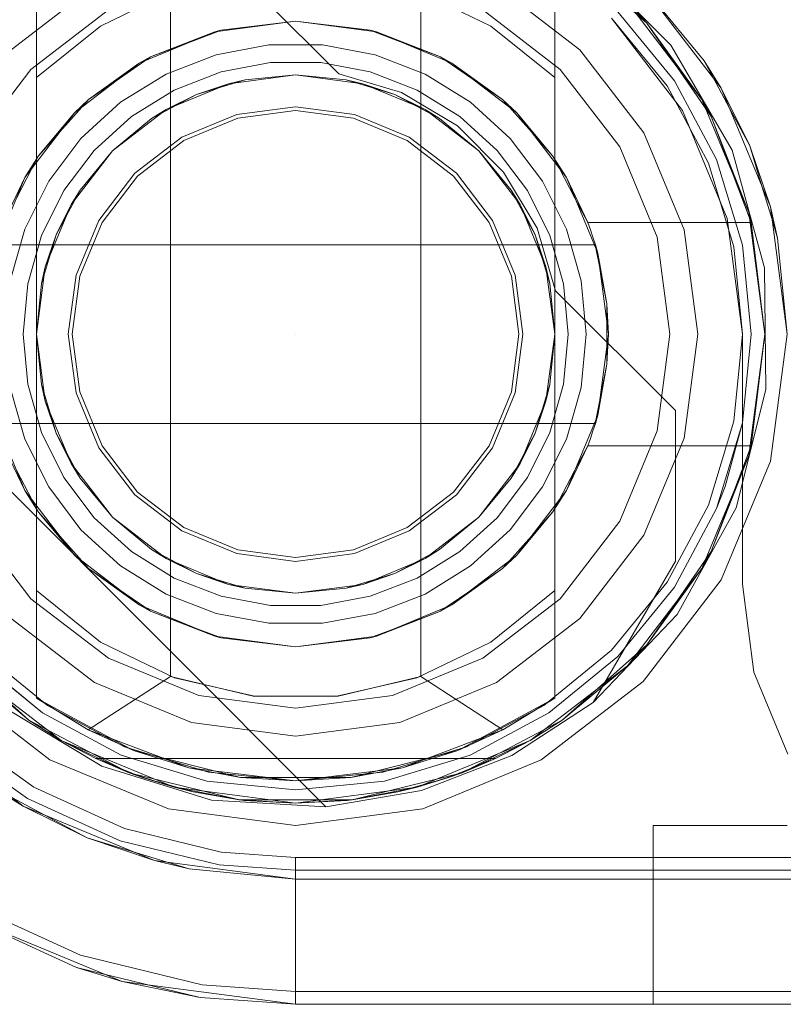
# Model space of a CAD drawing. Extents: x -620 to 300, y 62 to 1112.
# Tile 9 of 226: x -433.981 to -433.81, y 220.021 to 220.242. Entities that reach past the tile are written whole.
import ezdxf

# ---------------------------------------------------------------- set-up
doc = ezdxf.new("R2010")
doc.units = 0
doc.layers.get('0').update_dxf_attribs({"lineweight": 13})
doc.layers.add('ConnectionPoints', color=7, linetype='Continuous', lineweight=50)

# ---------------------------------------------------------------- blocks, each defined once
blk = doc.blocks.new('AutoCAD-Punkt-A06CPVXWL0')
at = {"color": 0, "lineweight": -2}
blk.add_line((-433.91887, 220.1715), (-433.91887, 220.1715), dxfattribs=at)
blk = doc.blocks.new('Blockreferenz-A06CPVY0L0')
at = {"color": 251, "linetype": 'ByBlock', "lineweight": -2, "ltscale": 0.13, "true_color": 0x636363}
for p, q in [((-433.93598, 220.25649), (-433.90918, 220.2297)), ((-433.93598, 220.25649), (-433.90918, 220.2297)), ((-433.83489, 220.23618), (-433.85418, 220.25547)), ((-433.8236, 220.2265), (-433.84108, 220.24928)), ((-433.84816, 220.24221), (-433.83226, 220.2215)), ((-433.83226, 220.2215), (-433.84816, 220.24221)), ((-433.82117, 220.21262), (-433.83489, 220.23618)), ((-433.90918, 220.2297), (-433.89518, 220.22553)), ((-433.90918, 220.2297), (-433.89518, 220.22553)), ((-433.90918, 220.2297), (-433.90918, 220.2297)), ((-433.89518, 220.22553), (-433.88263, 220.21806)), ((-433.89518, 220.22553), (-433.88263, 220.21806)), ((-433.81261, 220.19997), (-433.8236, 220.2265)), ((-433.83226, 220.2215), (-433.82227, 220.19738)), ((-433.82227, 220.19738), (-433.83226, 220.2215)), ((-433.88263, 220.21806), (-433.8723, 220.20773)), ((-433.88263, 220.21806), (-433.8723, 220.20773)), ((-433.81391, 220.18634), (-433.82117, 220.21262)), ((-433.8723, 220.20773), (-433.86483, 220.19518)), ((-433.8723, 220.20773), (-433.86483, 220.19518)), ((-433.80887, 220.1715), (-433.81261, 220.19997)), ((-433.82227, 220.19738), (-433.81887, 220.1715)), ((-433.81887, 220.1715), (-433.82227, 220.19738)), ((-433.86483, 220.19518), (-433.86067, 220.18118)), ((-433.86483, 220.19518), (-433.86067, 220.18118)), ((-433.8136, 220.15907), (-433.81391, 220.18634)), ((-433.86067, 220.18118), (-433.83387, 220.15438)), ((-433.86067, 220.18118), (-433.83387, 220.15438)), ((-433.86067, 220.18118), (-433.86067, 220.18118)), ((-433.91208, 220.06571), (-434.02465, 220.17828)), ((-433.91208, 220.06571), (-434.02465, 220.17828)), ((-433.81887, 220.1715), (-433.81887, 220.1155)), ((-433.81887, 220.1155), (-433.81887, 220.1715)), ((-433.81887, 220.1715), (-433.81887, 220.1715)), ((-433.81261, 220.14303), (-433.80887, 220.1715)), ((-433.82025, 220.13262), (-433.8136, 220.15907)), ((-433.83387, 220.15438), (-433.83387, 220.1207)), ((-433.83387, 220.15438), (-433.83387, 220.1207)), ((-433.83387, 220.15438), (-433.83387, 220.15438)), ((-433.8236, 220.1165), (-433.81261, 220.14303)), ((-433.83343, 220.10875), (-433.82025, 220.13262)), ((-433.83387, 220.1207), (-433.85227, 220.08903)), ((-433.83387, 220.1207), (-433.85227, 220.08903)), ((-433.83387, 220.1207), (-433.83387, 220.1207)), ((-433.84108, 220.09371), (-433.8236, 220.1165)), ((-433.81887, 220.1155), (-433.81628, 220.09583)), ((-433.81628, 220.09583), (-433.81887, 220.1155)), ((-433.81887, 220.1155), (-433.81887, 220.1155)), ((-433.85227, 220.08903), (-433.83343, 220.10875)), ((-433.81628, 220.09583), (-433.80868, 220.0775)), ((-433.80868, 220.0775), (-433.81628, 220.09583)), ((-433.99665, 220.09371), (-433.97387, 220.07623)), ((-433.86387, 220.07623), (-433.84108, 220.09371)), ((-433.85227, 220.08903), (-433.87046, 220.07719)), ((-433.85227, 220.08903), (-433.87046, 220.07719)), ((-433.85227, 220.08903), (-433.85227, 220.08903)), ((-433.96222, 220.07477), (-433.98419, 220.08802)), ((-433.97743, 220.07007), (-433.99556, 220.08298)), ((-433.97387, 220.07623), (-433.94734, 220.06524)), ((-433.87046, 220.07719), (-433.89068, 220.06931)), ((-433.87046, 220.07719), (-433.89068, 220.06931)), ((-433.8904, 220.06524), (-433.86387, 220.07623)), ((-433.9377, 220.06718), (-433.96222, 220.07477)), ((-433.95717, 220.06082), (-433.97743, 220.07007)), ((-433.89068, 220.06931), (-433.91208, 220.06571)), ((-433.89068, 220.06931), (-433.91208, 220.06571)), ((-433.91208, 220.06571), (-433.9377, 220.06718)), ((-433.94734, 220.06524), (-433.91887, 220.0615)), ((-433.91887, 220.0615), (-433.8904, 220.06524)), ((-433.91208, 220.06571), (-433.91208, 220.06571)), ((-433.93553, 220.05557), (-433.95717, 220.06082)), ((-433.91887, 220.05438), (-433.93553, 220.05557)), ((-433.91887, 220.05161), (-433.91887, 220.05438)), ((-431.61887, 220.05438), (-433.91887, 220.05438)), ((-433.91887, 220.04617), (-433.91887, 220.05161)), ((-433.91887, 220.041), (-433.91887, 220.04617)), ((-433.96698, 220.03247), (-433.99242, 220.04409)), ((-433.99387, 220.04159), (-433.95769, 220.02661)), ((-433.91887, 220.0363), (-433.91887, 220.041)), ((-433.91887, 220.03221), (-433.91887, 220.0363)), ((-433.9398, 220.02588), (-433.96698, 220.03247)), ((-433.91887, 220.02887), (-433.91887, 220.03221)), ((-433.91887, 220.0264), (-433.91887, 220.02887)), ((-433.95769, 220.02661), (-433.91887, 220.0215)), ((-433.91887, 220.02438), (-433.9398, 220.02588)), ((-433.91887, 220.02489), (-433.91887, 220.0264)), ((-433.91887, 220.02438), (-433.91887, 220.02489)), ((-433.91887, 220.0215), (-433.91887, 220.02438)), ((-431.61887, 220.02438), (-433.91887, 220.02438)), ((-433.91887, 220.0215), (-431.61887, 220.0215))]:
    blk.add_line(p, q, dxfattribs=at)
blk = doc.blocks.new('Blockreferenz-A06CPVY4L0')
at = {"color": 0, "linetype": 'ByBlock', "lineweight": -2, "ltscale": 0.13}
for p, q in [((-433.85917, 220.25787), (-433.84022, 220.24106)), ((-433.84022, 220.24106), (-433.85917, 220.25787)), ((-433.97687, 220.25296), (-433.97687, 220.22889)), ((-433.97687, 220.09003), (-433.97687, 220.25296)), ((-433.86087, 220.22889), (-433.86087, 220.25296)), ((-433.86087, 220.25296), (-433.86087, 220.09003)), ((-433.94599, 220.24846), (-433.96254, 220.24043)), ((-433.94687, 220.24814), (-433.94687, 220.09485)), ((-433.8752, 220.24043), (-433.89174, 220.24846)), ((-433.89087, 220.09485), (-433.89087, 220.24814)), ((-433.84022, 220.24106), (-433.84462, 220.24574)), ((-433.84022, 220.24106), (-433.84462, 220.24574)), ((-433.84462, 220.24574), (-433.82793, 220.224)), ((-433.82793, 220.224), (-433.84462, 220.24574)), ((-433.93698, 220.23911), (-433.91887, 220.2415)), ((-433.91887, 220.2415), (-433.93558, 220.23947)), ((-433.91887, 220.2415), (-433.90075, 220.23911)), ((-433.90215, 220.23947), (-433.91887, 220.2415)), ((-433.82793, 220.224), (-433.84022, 220.24106)), ((-433.84022, 220.24106), (-433.82584, 220.2202)), ((-433.82793, 220.224), (-433.84022, 220.24106)), ((-433.82584, 220.2202), (-433.84022, 220.24106)), ((-433.96254, 220.24043), (-433.97687, 220.22889)), ((-433.95387, 220.23212), (-433.93698, 220.23911)), ((-433.93698, 220.23911), (-433.95133, 220.23351)), ((-433.94173, 220.23715), (-433.93629, 220.2392)), ((-433.93558, 220.23947), (-433.93698, 220.23911)), ((-433.93629, 220.2392), (-433.93558, 220.23947)), ((-433.90215, 220.23947), (-433.90144, 220.2392)), ((-433.90075, 220.23911), (-433.90215, 220.23947)), ((-433.90144, 220.2392), (-433.89601, 220.23715)), ((-433.90075, 220.23911), (-433.88387, 220.23212)), ((-433.8864, 220.23351), (-433.90075, 220.23911)), ((-433.86087, 220.22889), (-433.8752, 220.24043)), ((-433.95133, 220.23351), (-433.94173, 220.23715)), ((-433.89601, 220.23715), (-433.8864, 220.23351)), ((-433.92486, 220.23622), (-433.93665, 220.23401)), ((-433.91287, 220.23622), (-433.92486, 220.23622)), ((-433.90108, 220.23401), (-433.91287, 220.23622)), ((-433.96836, 220.22099), (-433.95387, 220.23212)), ((-433.95387, 220.23212), (-433.9652, 220.22397)), ((-433.9583, 220.22872), (-433.95259, 220.23265)), ((-433.95133, 220.23351), (-433.95387, 220.23212)), ((-433.95259, 220.23265), (-433.95133, 220.23351)), ((-433.93665, 220.23401), (-433.94784, 220.22968)), ((-433.93556, 220.23017), (-433.92449, 220.23224)), ((-433.93556, 220.23017), (-433.92449, 220.23224)), ((-433.92449, 220.23224), (-433.91324, 220.23224)), ((-433.92449, 220.23224), (-433.91324, 220.23224)), ((-433.91324, 220.23224), (-433.90217, 220.23017)), ((-433.91324, 220.23224), (-433.90217, 220.23017)), ((-433.88989, 220.22968), (-433.90108, 220.23401)), ((-433.8864, 220.23351), (-433.88514, 220.23265)), ((-433.88387, 220.23212), (-433.8864, 220.23351)), ((-433.88514, 220.23265), (-433.87943, 220.22872)), ((-433.88387, 220.23212), (-433.86937, 220.22099)), ((-433.87253, 220.22397), (-433.88387, 220.23212)), ((-433.94606, 220.2261), (-433.93556, 220.23017)), ((-433.94606, 220.2261), (-433.93556, 220.23017)), ((-433.90217, 220.23017), (-433.89168, 220.2261)), ((-433.90217, 220.23017), (-433.89168, 220.2261)), ((-433.97687, 220.22889), (-433.97687, 220.19369)), ((-433.9652, 220.22397), (-433.9583, 220.22872)), ((-433.94784, 220.22968), (-433.95804, 220.22337)), ((-433.94106, 220.22508), (-433.93018, 220.22838)), ((-433.93388, 220.22752), (-433.91887, 220.2295)), ((-433.93388, 220.22752), (-433.91887, 220.2295)), ((-433.93388, 220.22752), (-433.91887, 220.2295)), ((-433.93018, 220.22838), (-433.93388, 220.22752)), ((-433.91887, 220.2295), (-433.93018, 220.22838)), ((-433.93018, 220.22838), (-433.91887, 220.2295)), ((-433.91887, 220.2295), (-433.90385, 220.22752)), ((-433.90755, 220.22838), (-433.91887, 220.2295)), ((-433.91887, 220.2295), (-433.90755, 220.22838)), ((-433.91887, 220.2295), (-433.90385, 220.22752)), ((-433.91887, 220.2295), (-433.90385, 220.22752)), ((-433.90385, 220.22752), (-433.90755, 220.22838)), ((-433.90755, 220.22838), (-433.89667, 220.22508)), ((-433.87969, 220.22337), (-433.88989, 220.22968)), ((-433.87943, 220.22872), (-433.87253, 220.22397)), ((-433.86087, 220.1715), (-433.86087, 220.22889)), ((-433.95563, 220.22017), (-433.94606, 220.2261)), ((-433.95563, 220.22017), (-433.94606, 220.2261)), ((-433.94787, 220.22173), (-433.93388, 220.22752)), ((-433.94787, 220.22173), (-433.93388, 220.22752)), ((-433.94787, 220.22173), (-433.93388, 220.22752)), ((-433.93388, 220.22752), (-433.94106, 220.22508)), ((-433.89667, 220.22508), (-433.90385, 220.22752)), ((-433.90385, 220.22752), (-433.88987, 220.22173)), ((-433.90385, 220.22752), (-433.88987, 220.22173)), ((-433.90385, 220.22752), (-433.88987, 220.22173)), ((-433.89168, 220.2261), (-433.88211, 220.22017)), ((-433.89168, 220.2261), (-433.88211, 220.22017)), ((-433.9652, 220.22397), (-433.96836, 220.22099)), ((-433.95804, 220.22337), (-433.9669, 220.21529)), ((-433.96673, 220.22225), (-433.9652, 220.22397)), ((-433.95109, 220.21972), (-433.94106, 220.22508)), ((-433.94106, 220.22508), (-433.94787, 220.22173)), ((-433.88987, 220.22173), (-433.89667, 220.22508)), ((-433.89667, 220.22508), (-433.88664, 220.21972)), ((-433.87083, 220.21529), (-433.87969, 220.22337)), ((-433.87253, 220.22397), (-433.871, 220.22225)), ((-433.86937, 220.22099), (-433.87253, 220.22397)), ((-433.82584, 220.2202), (-433.82793, 220.224)), ((-433.82793, 220.224), (-433.81744, 220.19867)), ((-433.82584, 220.2202), (-433.82793, 220.224)), ((-433.81744, 220.19867), (-433.82793, 220.224)), ((-433.97949, 220.2065), (-433.96836, 220.22099)), ((-433.96836, 220.22099), (-433.97639, 220.21139)), ((-433.97163, 220.21673), (-433.96673, 220.22225)), ((-433.95988, 220.21251), (-433.94787, 220.22173)), ((-433.95988, 220.21251), (-433.94787, 220.22173)), ((-433.95988, 220.21251), (-433.94787, 220.22173)), ((-433.94787, 220.22173), (-433.95109, 220.21972)), ((-433.88664, 220.21972), (-433.88987, 220.22173)), ((-433.88987, 220.22173), (-433.87785, 220.21251)), ((-433.88987, 220.22173), (-433.87785, 220.21251)), ((-433.88987, 220.22173), (-433.87785, 220.21251)), ((-433.871, 220.22225), (-433.8661, 220.21673)), ((-433.86937, 220.22099), (-433.85824, 220.2065)), ((-433.86134, 220.21139), (-433.86937, 220.22099)), ((-433.96395, 220.21259), (-433.95563, 220.22017)), ((-433.96395, 220.21259), (-433.95563, 220.22017)), ((-433.95109, 220.21972), (-433.95988, 220.21251)), ((-433.95988, 220.21251), (-433.95109, 220.21972)), ((-433.87785, 220.21251), (-433.88664, 220.21972)), ((-433.88664, 220.21972), (-433.87785, 220.21251)), ((-433.88211, 220.22017), (-433.87379, 220.21259)), ((-433.88211, 220.22017), (-433.87379, 220.21259)), ((-433.81744, 220.19867), (-433.82584, 220.2202)), ((-433.82584, 220.2202), (-433.81689, 220.1965)), ((-433.81744, 220.19867), (-433.82584, 220.2202)), ((-433.81689, 220.1965), (-433.82584, 220.2202)), ((-433.97639, 220.21139), (-433.97163, 220.21673)), ((-433.8661, 220.21673), (-433.86134, 220.21139)), ((-433.9669, 220.21529), (-433.97413, 220.20571)), ((-433.8636, 220.20571), (-433.87083, 220.21529)), ((-433.97073, 220.20361), (-433.96395, 220.21259)), ((-433.97073, 220.20361), (-433.96395, 220.21259)), ((-433.9691, 220.2005), (-433.95988, 220.21251)), ((-433.9691, 220.2005), (-433.95988, 220.21251)), ((-433.9691, 220.2005), (-433.95988, 220.21251)), ((-433.95988, 220.21251), (-433.96709, 220.20372)), ((-433.96709, 220.20372), (-433.95988, 220.21251)), ((-433.87785, 220.21251), (-433.86864, 220.2005)), ((-433.87064, 220.20372), (-433.87785, 220.21251)), ((-433.87785, 220.21251), (-433.87064, 220.20372)), ((-433.87785, 220.21251), (-433.86864, 220.2005)), ((-433.87785, 220.21251), (-433.86864, 220.2005)), ((-433.87379, 220.21259), (-433.867, 220.20361)), ((-433.87379, 220.21259), (-433.867, 220.20361)), ((-433.97639, 220.21139), (-433.97949, 220.2065)), ((-433.97783, 220.20866), (-433.97639, 220.21139)), ((-433.86134, 220.21139), (-433.8599, 220.20866)), ((-433.85824, 220.2065), (-433.86134, 220.21139)), ((-433.98137, 220.20194), (-433.97783, 220.20866)), ((-433.8599, 220.20866), (-433.85636, 220.20194)), ((-433.98648, 220.18961), (-433.97949, 220.2065)), ((-433.97949, 220.2065), (-433.98425, 220.1965)), ((-433.97413, 220.20571), (-433.97948, 220.19498)), ((-433.85826, 220.19498), (-433.8636, 220.20571)), ((-433.85824, 220.2065), (-433.85125, 220.18961)), ((-433.85348, 220.1965), (-433.85824, 220.2065)), ((-433.97575, 220.19353), (-433.97073, 220.20361)), ((-433.97575, 220.19353), (-433.97073, 220.20361)), ((-433.97245, 220.19369), (-433.96709, 220.20372)), ((-433.96709, 220.20372), (-433.9691, 220.2005)), ((-433.86864, 220.2005), (-433.87064, 220.20372)), ((-433.87064, 220.20372), (-433.86528, 220.19369)), ((-433.867, 220.20361), (-433.86199, 220.19353)), ((-433.867, 220.20361), (-433.86199, 220.19353)), ((-433.85636, 220.20194), (-433.85348, 220.1965)), ((-433.97489, 220.18651), (-433.9691, 220.2005)), ((-433.97489, 220.18651), (-433.9691, 220.2005)), ((-433.97489, 220.18651), (-433.9691, 220.2005)), ((-433.9691, 220.2005), (-433.97245, 220.19369)), ((-433.86528, 220.19369), (-433.86864, 220.2005)), ((-433.86864, 220.2005), (-433.86284, 220.18651)), ((-433.86864, 220.2005), (-433.86284, 220.18651)), ((-433.86864, 220.2005), (-433.86284, 220.18651)), ((-433.81689, 220.1965), (-433.81744, 220.19867)), ((-433.81689, 220.1965), (-433.81744, 220.19867)), ((-433.81744, 220.19867), (-433.81387, 220.1715)), ((-433.81387, 220.1715), (-433.81744, 220.19867)), ((-433.97948, 220.19498), (-433.98276, 220.18344)), ((-433.85497, 220.18344), (-433.85826, 220.19498)), ((-433.85287, 220.19484), (-433.85348, 220.1965)), ((-433.85348, 220.1965), (-433.81689, 220.1965)), ((-433.85348, 220.1965), (-433.81689, 220.1965)), ((-433.85348, 220.1965), (-433.85348, 220.1965)), ((-433.85231, 220.19318), (-433.85287, 220.19484)), ((-433.81387, 220.1715), (-433.81689, 220.1965)), ((-433.81689, 220.1965), (-433.81689, 220.1965)), ((-433.97883, 220.1827), (-433.97575, 220.19353)), ((-433.97883, 220.1827), (-433.97575, 220.19353)), ((-433.97687, 220.19369), (-433.97687, 220.18281)), ((-433.97575, 220.18281), (-433.97245, 220.19369)), ((-433.97245, 220.19369), (-433.97489, 220.18651)), ((-433.86284, 220.18651), (-433.86528, 220.19369)), ((-433.86528, 220.19369), (-433.86198, 220.18281)), ((-433.86199, 220.19353), (-433.8589, 220.1827)), ((-433.86199, 220.19353), (-433.8589, 220.1827)), ((-433.85178, 220.1915), (-433.85231, 220.19318)), ((-433.85178, 220.1915), (-433.98595, 220.1915)), ((-433.9857, 220.1915), (-433.85203, 220.1915)), ((-433.85203, 220.1915), (-433.85178, 220.1915)), ((-433.84919, 220.17825), (-433.85178, 220.1915)), ((-433.85178, 220.1915), (-433.85156, 220.19037)), ((-433.85125, 220.18961), (-433.85178, 220.1915)), ((-433.85178, 220.1915), (-433.85178, 220.1915)), ((-433.85156, 220.19037), (-433.85091, 220.18704)), ((-433.85125, 220.18961), (-433.84887, 220.1715)), ((-433.84919, 220.17825), (-433.85125, 220.18961)), ((-433.97687, 220.1715), (-433.97489, 220.18651)), ((-433.97687, 220.1715), (-433.97489, 220.18651)), ((-433.97687, 220.1715), (-433.97489, 220.18651)), ((-433.97489, 220.18651), (-433.97575, 220.18281)), ((-433.86198, 220.18281), (-433.86284, 220.18651)), ((-433.86284, 220.18651), (-433.86087, 220.1715)), ((-433.86284, 220.18651), (-433.86087, 220.1715)), ((-433.86284, 220.18651), (-433.86087, 220.1715)), ((-433.85091, 220.18704), (-433.84919, 220.17825)), ((-433.97987, 220.1715), (-433.97883, 220.1827)), ((-433.97987, 220.1715), (-433.97883, 220.1827)), ((-433.97575, 220.18281), (-433.97687, 220.1715)), ((-433.97687, 220.1715), (-433.97575, 220.18281)), ((-433.97687, 220.18281), (-433.97687, 220.1715)), ((-433.86087, 220.1715), (-433.86198, 220.18281)), ((-433.86198, 220.18281), (-433.86087, 220.1715)), ((-433.8589, 220.1827), (-433.85787, 220.1715)), ((-433.8589, 220.1827), (-433.85787, 220.1715)), ((-433.85387, 220.1715), (-433.85497, 220.18344)), ((-433.84919, 220.17397), (-433.84919, 220.17825)), ((-433.84887, 220.1715), (-433.84919, 220.17825)), ((-433.84919, 220.16902), (-433.84919, 220.17397)), ((-433.97883, 220.16029), (-433.97987, 220.1715)), ((-433.97883, 220.16029), (-433.97987, 220.1715)), ((-433.97489, 220.15648), (-433.97687, 220.1715)), ((-433.97687, 220.1715), (-433.97575, 220.16018)), ((-433.97489, 220.15648), (-433.97687, 220.1715)), ((-433.97687, 220.1715), (-433.97687, 220.1141)), ((-433.97575, 220.16018), (-433.97687, 220.1715)), ((-433.97489, 220.15648), (-433.97687, 220.1715)), ((-433.86087, 220.1715), (-433.86284, 220.15648)), ((-433.86087, 220.1715), (-433.86284, 220.15648)), ((-433.86087, 220.1715), (-433.86284, 220.15648)), ((-433.86198, 220.16018), (-433.86087, 220.1715)), ((-433.86087, 220.1715), (-433.86198, 220.16018)), ((-433.86087, 220.16018), (-433.86087, 220.1715)), ((-433.85787, 220.1715), (-433.8589, 220.16029)), ((-433.85787, 220.1715), (-433.8589, 220.16029)), ((-433.85497, 220.15955), (-433.85387, 220.1715)), ((-433.84887, 220.1715), (-433.85125, 220.15338)), ((-433.84919, 220.16475), (-433.84887, 220.1715)), ((-433.81387, 220.1715), (-433.81744, 220.14432)), ((-433.81744, 220.14432), (-433.81387, 220.1715)), ((-433.81689, 220.1465), (-433.81387, 220.1715)), ((-433.84919, 220.16475), (-433.84919, 220.16902)), ((-433.85178, 220.1515), (-433.84919, 220.16475)), ((-433.85125, 220.15338), (-433.84919, 220.16475)), ((-433.84919, 220.16475), (-433.85091, 220.15595)), ((-433.98276, 220.15955), (-433.97948, 220.14801)), ((-433.97575, 220.14946), (-433.97883, 220.16029)), ((-433.97575, 220.14946), (-433.97883, 220.16029)), ((-433.97575, 220.16018), (-433.97489, 220.15648)), ((-433.97245, 220.1493), (-433.97575, 220.16018)), ((-433.86198, 220.16018), (-433.86528, 220.1493)), ((-433.86284, 220.15648), (-433.86198, 220.16018)), ((-433.8589, 220.16029), (-433.86199, 220.14946)), ((-433.8589, 220.16029), (-433.86199, 220.14946)), ((-433.86087, 220.1493), (-433.86087, 220.16018)), ((-433.85826, 220.14801), (-433.85497, 220.15955)), ((-433.9691, 220.1425), (-433.97489, 220.15648)), ((-433.97489, 220.15648), (-433.97245, 220.1493)), ((-433.9691, 220.1425), (-433.97489, 220.15648)), ((-433.9691, 220.1425), (-433.97489, 220.15648)), ((-433.86284, 220.15648), (-433.86864, 220.1425)), ((-433.86284, 220.15648), (-433.86864, 220.1425)), ((-433.86284, 220.15648), (-433.86864, 220.1425)), ((-433.86528, 220.1493), (-433.86284, 220.15648)), ((-433.85091, 220.15595), (-433.85156, 220.15263)), ((-433.97949, 220.1365), (-433.98648, 220.15338)), ((-433.85125, 220.15338), (-433.85824, 220.1365)), ((-433.85178, 220.1515), (-433.85125, 220.15338)), ((-433.85156, 220.15263), (-433.85178, 220.1515)), ((-433.98595, 220.1515), (-433.85178, 220.1515)), ((-433.85203, 220.1515), (-433.9857, 220.1515)), ((-433.85231, 220.14981), (-433.85178, 220.1515)), ((-433.85178, 220.1515), (-433.85203, 220.1515)), ((-433.85178, 220.1515), (-433.85178, 220.1515)), ((-433.97073, 220.13938), (-433.97575, 220.14946)), ((-433.97073, 220.13938), (-433.97575, 220.14946)), ((-433.97245, 220.1493), (-433.9691, 220.1425)), ((-433.96709, 220.13927), (-433.97245, 220.1493)), ((-433.86528, 220.1493), (-433.87064, 220.13927)), ((-433.86864, 220.1425), (-433.86528, 220.1493)), ((-433.86199, 220.14946), (-433.867, 220.13938)), ((-433.86199, 220.14946), (-433.867, 220.13938)), ((-433.86087, 220.1141), (-433.86087, 220.1493)), ((-433.85287, 220.14815), (-433.85231, 220.14981)), ((-433.98425, 220.1465), (-433.97949, 220.1365)), ((-433.97948, 220.14801), (-433.97413, 220.13728)), ((-433.8636, 220.13728), (-433.85826, 220.14801)), ((-433.85824, 220.1365), (-433.85348, 220.1465)), ((-433.85348, 220.1465), (-433.85636, 220.14105)), ((-433.85348, 220.1465), (-433.85287, 220.14815)), ((-433.81689, 220.1465), (-433.85348, 220.1465)), ((-433.85348, 220.1465), (-433.81689, 220.1465)), ((-433.85348, 220.1465), (-433.85348, 220.1465)), ((-433.81689, 220.1465), (-433.82584, 220.1228)), ((-433.82584, 220.1228), (-433.81689, 220.1465)), ((-433.81744, 220.14432), (-433.81689, 220.1465)), ((-433.81744, 220.14432), (-433.81689, 220.1465)), ((-433.81689, 220.1465), (-433.81689, 220.1465)), ((-433.81744, 220.14432), (-433.82793, 220.119)), ((-433.82793, 220.119), (-433.81744, 220.14432)), ((-433.82584, 220.1228), (-433.81744, 220.14432)), ((-433.82584, 220.1228), (-433.81744, 220.14432)), ((-433.95988, 220.13048), (-433.9691, 220.1425)), ((-433.9691, 220.1425), (-433.96709, 220.13927)), ((-433.95988, 220.13048), (-433.9691, 220.1425)), ((-433.95988, 220.13048), (-433.9691, 220.1425)), ((-433.86864, 220.1425), (-433.87785, 220.13048)), ((-433.86864, 220.1425), (-433.87785, 220.13048)), ((-433.86864, 220.1425), (-433.87785, 220.13048)), ((-433.87064, 220.13927), (-433.86864, 220.1425)), ((-433.97783, 220.13433), (-433.98137, 220.14105)), ((-433.85636, 220.14105), (-433.8599, 220.13433)), ((-433.97413, 220.13728), (-433.9669, 220.12771)), ((-433.96395, 220.1304), (-433.97073, 220.13938)), ((-433.96395, 220.1304), (-433.97073, 220.13938)), ((-433.96709, 220.13927), (-433.95988, 220.13048)), ((-433.95988, 220.13048), (-433.96709, 220.13927)), ((-433.87785, 220.13048), (-433.87064, 220.13927)), ((-433.87064, 220.13927), (-433.87785, 220.13048)), ((-433.867, 220.13938), (-433.87379, 220.1304)), ((-433.867, 220.13938), (-433.87379, 220.1304)), ((-433.87083, 220.12771), (-433.8636, 220.13728)), ((-433.96836, 220.122), (-433.97949, 220.1365)), ((-433.97949, 220.1365), (-433.97639, 220.13161)), ((-433.85824, 220.1365), (-433.86937, 220.122)), ((-433.86134, 220.13161), (-433.85824, 220.1365)), ((-433.97639, 220.13161), (-433.97783, 220.13433)), ((-433.8599, 220.13433), (-433.86134, 220.13161)), ((-433.97163, 220.12626), (-433.97639, 220.13161)), ((-433.97639, 220.13161), (-433.96836, 220.122)), ((-433.86937, 220.122), (-433.86134, 220.13161)), ((-433.86134, 220.13161), (-433.8661, 220.12626)), ((-433.95563, 220.12282), (-433.96395, 220.1304)), ((-433.95563, 220.12282), (-433.96395, 220.1304)), ((-433.95988, 220.13048), (-433.95109, 220.12327)), ((-433.94787, 220.12127), (-433.95988, 220.13048)), ((-433.94787, 220.12127), (-433.95988, 220.13048)), ((-433.95109, 220.12327), (-433.95988, 220.13048)), ((-433.94787, 220.12127), (-433.95988, 220.13048)), ((-433.87785, 220.13048), (-433.88987, 220.12127)), ((-433.87785, 220.13048), (-433.88987, 220.12127)), ((-433.87785, 220.13048), (-433.88987, 220.12127)), ((-433.88664, 220.12327), (-433.87785, 220.13048)), ((-433.87785, 220.13048), (-433.88664, 220.12327)), ((-433.87379, 220.1304), (-433.88211, 220.12282)), ((-433.87379, 220.1304), (-433.88211, 220.12282)), ((-433.96673, 220.12074), (-433.97163, 220.12626)), ((-433.9669, 220.12771), (-433.95804, 220.11962)), ((-433.87969, 220.11962), (-433.87083, 220.12771)), ((-433.8661, 220.12626), (-433.871, 220.12074)), ((-433.95387, 220.11087), (-433.96836, 220.122)), ((-433.96836, 220.122), (-433.9652, 220.11902)), ((-433.94606, 220.11689), (-433.95563, 220.12282)), ((-433.94606, 220.11689), (-433.95563, 220.12282)), ((-433.95109, 220.12327), (-433.94787, 220.12127)), ((-433.94106, 220.11791), (-433.95109, 220.12327)), ((-433.88664, 220.12327), (-433.89667, 220.11791)), ((-433.88211, 220.12282), (-433.89168, 220.11689)), ((-433.88211, 220.12282), (-433.89168, 220.11689)), ((-433.88987, 220.12127), (-433.88664, 220.12327)), ((-433.86937, 220.122), (-433.88387, 220.11087)), ((-433.87253, 220.11902), (-433.86937, 220.122)), ((-433.82584, 220.1228), (-433.84022, 220.10193)), ((-433.84022, 220.10193), (-433.82584, 220.1228)), ((-433.82793, 220.119), (-433.82584, 220.1228)), ((-433.82793, 220.119), (-433.82584, 220.1228)), ((-433.9652, 220.11902), (-433.96673, 220.12074)), ((-433.95804, 220.11962), (-433.94784, 220.11331)), ((-433.93388, 220.11547), (-433.94787, 220.12127)), ((-433.94787, 220.12127), (-433.94106, 220.11791)), ((-433.93388, 220.11547), (-433.94787, 220.12127)), ((-433.93388, 220.11547), (-433.94787, 220.12127)), ((-433.88987, 220.12127), (-433.90385, 220.11547)), ((-433.88987, 220.12127), (-433.90385, 220.11547)), ((-433.88987, 220.12127), (-433.90385, 220.11547)), ((-433.89667, 220.11791), (-433.88987, 220.12127)), ((-433.88989, 220.11331), (-433.87969, 220.11962)), ((-433.871, 220.12074), (-433.87253, 220.11902)), ((-433.9583, 220.11427), (-433.9652, 220.11902)), ((-433.9652, 220.11902), (-433.95387, 220.11087)), ((-433.94106, 220.11791), (-433.93388, 220.11547)), ((-433.93018, 220.11461), (-433.94106, 220.11791)), ((-433.89667, 220.11791), (-433.90755, 220.11461)), ((-433.90385, 220.11547), (-433.89667, 220.11791)), ((-433.88387, 220.11087), (-433.87253, 220.11902)), ((-433.87253, 220.11902), (-433.87943, 220.11427)), ((-433.82793, 220.119), (-433.84462, 220.09725)), ((-433.84462, 220.09725), (-433.82793, 220.119)), ((-433.84022, 220.10193), (-433.82793, 220.119)), ((-433.84022, 220.10193), (-433.82793, 220.119)), ((-433.93556, 220.11282), (-433.94606, 220.11689)), ((-433.93556, 220.11282), (-433.94606, 220.11689)), ((-433.91887, 220.1135), (-433.93388, 220.11547)), ((-433.93388, 220.11547), (-433.93018, 220.11461)), ((-433.91887, 220.1135), (-433.93388, 220.11547)), ((-433.91887, 220.1135), (-433.93388, 220.11547)), ((-433.90385, 220.11547), (-433.91887, 220.1135)), ((-433.90385, 220.11547), (-433.91887, 220.1135)), ((-433.90385, 220.11547), (-433.91887, 220.1135)), ((-433.90755, 220.11461), (-433.90385, 220.11547)), ((-433.89168, 220.11689), (-433.90217, 220.11282)), ((-433.89168, 220.11689), (-433.90217, 220.11282)), ((-433.97687, 220.1141), (-433.97687, 220.09003)), ((-433.96254, 220.10257), (-433.97687, 220.1141)), ((-433.95259, 220.11034), (-433.9583, 220.11427)), ((-433.94784, 220.11331), (-433.93665, 220.10898)), ((-433.93018, 220.11461), (-433.91887, 220.1135)), ((-433.91887, 220.1135), (-433.93018, 220.11461)), ((-433.91887, 220.1135), (-433.90755, 220.11461)), ((-433.90755, 220.11461), (-433.91887, 220.1135)), ((-433.90108, 220.10898), (-433.88989, 220.11331)), ((-433.87943, 220.11427), (-433.88514, 220.11034)), ((-433.86087, 220.1141), (-433.8752, 220.10257)), ((-433.86087, 220.09003), (-433.86087, 220.1141)), ((-433.93698, 220.10388), (-433.95387, 220.11087)), ((-433.95387, 220.11087), (-433.95133, 220.10948)), ((-433.92449, 220.11076), (-433.93556, 220.11282)), ((-433.92449, 220.11076), (-433.93556, 220.11282)), ((-433.91324, 220.11076), (-433.92449, 220.11076)), ((-433.91324, 220.11076), (-433.92449, 220.11076)), ((-433.90217, 220.11282), (-433.91324, 220.11076)), ((-433.90217, 220.11282), (-433.91324, 220.11076)), ((-433.88387, 220.11087), (-433.90075, 220.10388)), ((-433.8864, 220.10948), (-433.88387, 220.11087)), ((-433.95133, 220.10948), (-433.95259, 220.11034)), ((-433.94173, 220.10585), (-433.95133, 220.10948)), ((-433.95133, 220.10948), (-433.93698, 220.10388)), ((-433.93665, 220.10898), (-433.92486, 220.10677)), ((-433.91287, 220.10677), (-433.90108, 220.10898)), ((-433.90075, 220.10388), (-433.8864, 220.10948)), ((-433.8864, 220.10948), (-433.89601, 220.10585)), ((-433.88514, 220.11034), (-433.8864, 220.10948)), ((-433.92486, 220.10677), (-433.91287, 220.10677)), ((-433.93629, 220.10379), (-433.94173, 220.10585)), ((-433.89601, 220.10585), (-433.90144, 220.10379)), ((-433.97856, 220.08512), (-433.99752, 220.10193)), ((-433.99752, 220.10193), (-433.97856, 220.08512)), ((-433.94599, 220.09454), (-433.96254, 220.10257)), ((-433.91887, 220.1015), (-433.93698, 220.10388)), ((-433.93698, 220.10388), (-433.93558, 220.10352)), ((-433.93558, 220.10352), (-433.93629, 220.10379)), ((-433.93558, 220.10352), (-433.91887, 220.1015)), ((-433.90075, 220.10388), (-433.91887, 220.1015)), ((-433.91887, 220.1015), (-433.90215, 220.10352)), ((-433.90215, 220.10352), (-433.90075, 220.10388)), ((-433.90144, 220.10379), (-433.90215, 220.10352)), ((-433.8752, 220.10257), (-433.89174, 220.09454)), ((-433.84022, 220.10193), (-433.85917, 220.08512)), ((-433.85917, 220.08512), (-433.84022, 220.10193)), ((-433.84462, 220.09725), (-433.84022, 220.10193)), ((-433.84462, 220.09725), (-433.84022, 220.10193)), ((-433.99311, 220.09725), (-433.97856, 220.08512)), ((-433.97137, 220.08056), (-433.99311, 220.09725)), ((-433.99311, 220.09725), (-433.97856, 220.08512)), ((-433.99311, 220.09725), (-433.97137, 220.08056)), ((-433.84462, 220.09725), (-433.86637, 220.08056)), ((-433.86637, 220.08056), (-433.84462, 220.09725)), ((-433.85917, 220.08512), (-433.84462, 220.09725)), ((-433.85917, 220.08512), (-433.84462, 220.09725)), ((-433.94687, 220.09485), (-433.96527, 220.08291)), ((-433.92837, 220.09045), (-433.94687, 220.09485)), ((-433.92806, 220.09042), (-433.94599, 220.09454)), ((-433.89174, 220.09454), (-433.90967, 220.09042)), ((-433.89087, 220.09485), (-433.90936, 220.09045)), ((-433.87247, 220.08291), (-433.89087, 220.09485)), ((-433.97687, 220.09003), (-433.96527, 220.08291)), ((-433.95514, 220.07831), (-433.97687, 220.09003)), ((-433.96527, 220.08291), (-433.97687, 220.09003)), ((-433.97687, 220.09003), (-433.97687, 220.09003)), ((-433.90936, 220.09045), (-433.92837, 220.09045)), ((-433.90967, 220.09042), (-433.92806, 220.09042)), ((-433.86087, 220.09003), (-433.88259, 220.07831)), ((-433.87247, 220.08291), (-433.86087, 220.09003)), ((-433.86087, 220.09003), (-433.87247, 220.08291)), ((-433.86087, 220.09003), (-433.86087, 220.09003)), ((-433.97856, 220.08512), (-433.97137, 220.08056)), ((-433.95613, 220.07333), (-433.97856, 220.08512)), ((-433.97856, 220.08512), (-433.97137, 220.08056)), ((-433.97856, 220.08512), (-433.95613, 220.07333)), ((-433.85917, 220.08512), (-433.8816, 220.07333)), ((-433.8816, 220.07333), (-433.85917, 220.08512)), ((-433.86637, 220.08056), (-433.85917, 220.08512)), ((-433.86637, 220.08056), (-433.85917, 220.08512)), ((-433.96527, 220.08291), (-433.95514, 220.07831)), ((-433.96527, 220.08291), (-433.94276, 220.07439)), ((-433.89497, 220.07439), (-433.87247, 220.08291)), ((-433.88259, 220.07831), (-433.87247, 220.08291)), ((-433.97137, 220.08056), (-433.96359, 220.0765)), ((-433.94604, 220.07007), (-433.97137, 220.08056)), ((-433.97137, 220.08056), (-433.95613, 220.07333)), ((-433.97137, 220.08056), (-433.94604, 220.07007)), ((-433.86637, 220.08056), (-433.89169, 220.07007)), ((-433.89169, 220.07007), (-433.86637, 220.08056)), ((-433.8816, 220.07333), (-433.86637, 220.08056)), ((-433.87414, 220.0765), (-433.86637, 220.08056)), ((-433.93121, 220.07226), (-433.95514, 220.07831)), ((-433.95514, 220.07831), (-433.94276, 220.07439)), ((-433.88259, 220.07831), (-433.90652, 220.07226)), ((-433.89497, 220.07439), (-433.88259, 220.07831)), ((-433.96359, 220.0765), (-433.95613, 220.07333)), ((-433.96359, 220.0765), (-433.95289, 220.07216)), ((-433.87414, 220.0765), (-433.96359, 220.0765)), ((-433.96359, 220.0765), (-433.96359, 220.0765)), ((-433.96359, 220.0765), (-433.95289, 220.07216)), ((-433.87414, 220.0765), (-433.96359, 220.0765)), ((-433.88484, 220.07216), (-433.87414, 220.0765)), ((-433.88484, 220.07216), (-433.87414, 220.0765)), ((-433.8816, 220.07333), (-433.87414, 220.0765)), ((-433.87414, 220.0765), (-433.87414, 220.0765)), ((-433.95613, 220.07333), (-433.95289, 220.07216)), ((-433.93153, 220.06726), (-433.95613, 220.07333)), ((-433.95613, 220.07333), (-433.94604, 220.07007)), ((-433.95613, 220.07333), (-433.93153, 220.06726)), ((-433.94276, 220.07439), (-433.93121, 220.07226)), ((-433.94276, 220.07439), (-433.91887, 220.0715)), ((-433.91887, 220.0715), (-433.89497, 220.07439)), ((-433.90652, 220.07226), (-433.89497, 220.07439)), ((-433.8816, 220.07333), (-433.9062, 220.06726)), ((-433.9062, 220.06726), (-433.8816, 220.07333)), ((-433.89169, 220.07007), (-433.8816, 220.07333)), ((-433.88484, 220.07216), (-433.8816, 220.07333)), ((-433.95289, 220.07216), (-433.94986, 220.07131)), ((-433.95289, 220.07216), (-433.94604, 220.07007)), ((-433.94178, 220.06903), (-433.95289, 220.07216)), ((-433.94986, 220.07131), (-433.94428, 220.06973)), ((-433.90652, 220.07226), (-433.93121, 220.07226)), ((-433.93121, 220.07226), (-433.91887, 220.0715)), ((-433.91887, 220.0715), (-433.90652, 220.07226)), ((-433.88484, 220.07216), (-433.89595, 220.06903)), ((-433.89345, 220.06973), (-433.88787, 220.07131)), ((-433.89169, 220.07007), (-433.88484, 220.07216)), ((-433.88787, 220.07131), (-433.88484, 220.07216)), ((-433.94604, 220.07007), (-433.94178, 220.06903)), ((-433.91887, 220.0665), (-433.94604, 220.07007)), ((-433.94604, 220.07007), (-433.93153, 220.06726)), ((-433.94604, 220.07007), (-433.91887, 220.0665)), ((-433.94428, 220.06973), (-433.94178, 220.06903)), ((-433.94178, 220.06903), (-433.93153, 220.06726)), ((-433.94178, 220.06903), (-433.93039, 220.06713)), ((-433.94178, 220.06903), (-433.93039, 220.06713)), ((-433.89169, 220.07007), (-433.91887, 220.0665)), ((-433.91887, 220.0665), (-433.89169, 220.07007)), ((-433.90734, 220.06713), (-433.89595, 220.06903)), ((-433.90734, 220.06713), (-433.89595, 220.06903)), ((-433.9062, 220.06726), (-433.89169, 220.07007)), ((-433.9062, 220.06726), (-433.89595, 220.06903)), ((-433.89595, 220.06903), (-433.89169, 220.07007)), ((-433.89595, 220.06903), (-433.89345, 220.06973)), ((-433.93153, 220.06726), (-433.93039, 220.06713)), ((-433.9062, 220.06726), (-433.93153, 220.06726)), ((-433.93153, 220.06726), (-433.91887, 220.0665)), ((-433.93153, 220.06726), (-433.9062, 220.06726)), ((-433.93039, 220.06713), (-433.91887, 220.0665)), ((-433.93039, 220.06713), (-433.91887, 220.0665)), ((-433.91887, 220.0665), (-433.9062, 220.06726)), ((-433.91887, 220.0665), (-433.90734, 220.06713)), ((-433.91887, 220.0665), (-433.90734, 220.06713)), ((-433.90734, 220.06713), (-433.9062, 220.06726))]:
    blk.add_line(p, q, dxfattribs=at)
blk = doc.blocks.new('Blockreferenz-A06CPVY8L0')
at = {"color": 9, "linetype": 'ByBlock', "lineweight": -2, "ltscale": 0.13, "true_color": 0xc1c9c4}
for p, q in [((-433.98251, 220.23514), (-433.96387, 220.24944)), ((-433.96387, 220.24944), (-433.98251, 220.23514)), ((-433.87387, 220.24944), (-433.85523, 220.23514)), ((-433.85523, 220.23514), (-433.87387, 220.24944)), ((-433.84108, 220.24928), (-433.8236, 220.2265)), ((-433.8274, 220.23261), (-433.84108, 220.24928)), ((-433.96075, 220.24403), (-433.97809, 220.23072)), ((-433.97809, 220.23072), (-433.96075, 220.24403)), ((-433.85964, 220.23072), (-433.87699, 220.24403)), ((-433.87699, 220.24403), (-433.85964, 220.23072)), ((-433.83406, 220.22816), (-433.84674, 220.24362)), ((-433.84674, 220.24362), (-433.83406, 220.22816)), ((-433.83572, 220.22705), (-433.84816, 220.24221)), ((-433.85523, 220.23514), (-433.84092, 220.2165)), ((-433.84092, 220.2165), (-433.85523, 220.23514)), ((-433.8274, 220.23261), (-433.82536, 220.22879)), ((-433.8236, 220.2265), (-433.8274, 220.23261)), ((-433.97809, 220.23072), (-433.9914, 220.21338)), ((-433.9914, 220.21338), (-433.97809, 220.23072)), ((-433.84633, 220.21338), (-433.85964, 220.23072)), ((-433.85964, 220.23072), (-433.84633, 220.21338)), ((-433.82463, 220.21053), (-433.83406, 220.22816)), ((-433.83406, 220.22816), (-433.82463, 220.21053)), ((-433.82536, 220.22879), (-433.82177, 220.22206)), ((-433.82648, 220.20976), (-433.83572, 220.22705)), ((-433.8236, 220.2265), (-433.81261, 220.19997)), ((-433.81724, 220.21359), (-433.8236, 220.2265)), ((-433.91887, 220.22237), (-433.93203, 220.22063)), ((-433.93181, 220.21979), (-433.91887, 220.2215)), ((-433.9057, 220.22063), (-433.91887, 220.22237)), ((-433.91887, 220.2215), (-433.90593, 220.21979)), ((-433.82177, 220.22206), (-433.81724, 220.21359)), ((-433.93203, 220.22063), (-433.9443, 220.21555)), ((-433.94387, 220.2148), (-433.93181, 220.21979)), ((-433.90593, 220.21979), (-433.89387, 220.2148)), ((-433.89343, 220.21555), (-433.9057, 220.22063)), ((-433.9443, 220.21555), (-433.95484, 220.20747)), ((-433.95422, 220.20685), (-433.94387, 220.2148)), ((-433.89387, 220.2148), (-433.88351, 220.20685)), ((-433.88289, 220.20747), (-433.89343, 220.21555)), ((-433.84092, 220.2165), (-433.83193, 220.19479)), ((-433.83193, 220.19479), (-433.84092, 220.2165)), ((-433.83796, 220.19317), (-433.84633, 220.21338)), ((-433.84633, 220.21338), (-433.83796, 220.19317)), ((-433.81724, 220.21359), (-433.81445, 220.2044)), ((-433.81261, 220.19997), (-433.81724, 220.21359)), ((-433.81883, 220.19139), (-433.82463, 220.21053)), ((-433.82463, 220.21053), (-433.81883, 220.19139)), ((-433.82079, 220.191), (-433.82648, 220.20976)), ((-433.95484, 220.20747), (-433.96292, 220.19693)), ((-433.96217, 220.1965), (-433.95422, 220.20685)), ((-433.88351, 220.20685), (-433.87556, 220.1965)), ((-433.87481, 220.19693), (-433.88289, 220.20747)), ((-433.81445, 220.2044), (-433.81224, 220.1971)), ((-433.81261, 220.19997), (-433.80887, 220.1715)), ((-433.81098, 220.19296), (-433.81261, 220.19997)), ((-433.96292, 220.19693), (-433.96801, 220.18466)), ((-433.86973, 220.18466), (-433.87481, 220.19693)), ((-433.81224, 220.1971), (-433.81098, 220.19296)), ((-433.96716, 220.18444), (-433.96217, 220.1965)), ((-433.87556, 220.1965), (-433.87057, 220.18444)), ((-433.83193, 220.19479), (-433.82887, 220.1715)), ((-433.82887, 220.1715), (-433.83193, 220.19479)), ((-433.83511, 220.1715), (-433.83796, 220.19317)), ((-433.83796, 220.19317), (-433.83511, 220.1715)), ((-433.80887, 220.1715), (-433.81098, 220.19296)), ((-433.81887, 220.1715), (-433.82079, 220.191)), ((-433.81687, 220.1715), (-433.81883, 220.19139)), ((-433.81883, 220.19139), (-433.81687, 220.1715)), ((-433.96801, 220.18466), (-433.96974, 220.1715)), ((-433.96887, 220.1715), (-433.96716, 220.18444)), ((-433.87057, 220.18444), (-433.86887, 220.1715)), ((-433.86799, 220.1715), (-433.86973, 220.18466)), ((-433.96974, 220.1715), (-433.96801, 220.15833)), ((-433.96716, 220.15855), (-433.96887, 220.1715)), ((-433.86887, 220.1715), (-433.87057, 220.15855)), ((-433.86973, 220.15833), (-433.86799, 220.1715)), ((-433.83796, 220.14982), (-433.83511, 220.1715)), ((-433.83511, 220.1715), (-433.83796, 220.14982)), ((-433.82887, 220.1715), (-433.83193, 220.1482)), ((-433.83193, 220.1482), (-433.82887, 220.1715)), ((-433.82079, 220.15199), (-433.81887, 220.1715)), ((-433.81883, 220.1516), (-433.81687, 220.1715)), ((-433.81687, 220.1715), (-433.81883, 220.1516)), ((-433.96801, 220.15833), (-433.96292, 220.14606)), ((-433.96217, 220.1465), (-433.96716, 220.15855)), ((-433.87057, 220.15855), (-433.87556, 220.1465)), ((-433.87481, 220.14606), (-433.86973, 220.15833)), ((-433.82648, 220.13323), (-433.82079, 220.15199)), ((-433.82463, 220.13246), (-433.81883, 220.1516)), ((-433.82274, 220.13738), (-433.81883, 220.1516)), ((-433.81883, 220.1516), (-433.82274, 220.13738)), ((-433.84633, 220.12962), (-433.83796, 220.14982)), ((-433.83796, 220.14982), (-433.84633, 220.12962)), ((-433.96292, 220.14606), (-433.95484, 220.13552)), ((-433.95422, 220.13614), (-433.96217, 220.1465)), ((-433.87556, 220.1465), (-433.88351, 220.13614)), ((-433.88289, 220.13552), (-433.87481, 220.14606)), ((-433.83193, 220.1482), (-433.84092, 220.1265)), ((-433.84092, 220.1265), (-433.83193, 220.1482)), ((-433.82463, 220.13246), (-433.82274, 220.13738)), ((-433.82274, 220.13738), (-433.82463, 220.13246)), ((-433.95484, 220.13552), (-433.9443, 220.12744)), ((-433.94387, 220.12819), (-433.95422, 220.13614)), ((-433.88351, 220.13614), (-433.89387, 220.12819)), ((-433.89343, 220.12744), (-433.88289, 220.13552)), ((-433.83572, 220.11594), (-433.82648, 220.13323)), ((-433.83406, 220.11483), (-433.82463, 220.13246)), ((-433.82463, 220.13246), (-433.83406, 220.11483)), ((-433.9914, 220.12962), (-433.97809, 220.11227)), ((-433.97809, 220.11227), (-433.9914, 220.12962)), ((-433.85964, 220.11227), (-433.84633, 220.12962)), ((-433.84633, 220.12962), (-433.85964, 220.11227)), ((-433.9443, 220.12744), (-433.93203, 220.12236)), ((-433.93181, 220.1232), (-433.94387, 220.12819)), ((-433.89387, 220.12819), (-433.90593, 220.1232)), ((-433.9057, 220.12236), (-433.89343, 220.12744)), ((-433.84092, 220.1265), (-433.85523, 220.10786)), ((-433.85523, 220.10786), (-433.84092, 220.1265)), ((-433.93203, 220.12236), (-433.91887, 220.12062)), ((-433.91887, 220.1215), (-433.93181, 220.1232)), ((-433.90593, 220.1232), (-433.91887, 220.1215)), ((-433.91887, 220.12062), (-433.9057, 220.12236)), ((-433.84816, 220.10078), (-433.83572, 220.11594)), ((-433.84674, 220.09937), (-433.83406, 220.11483)), ((-433.83406, 220.11483), (-433.84674, 220.09937)), ((-433.97809, 220.11227), (-433.96075, 220.09896)), ((-433.96075, 220.09896), (-433.97809, 220.11227)), ((-433.87699, 220.09896), (-433.85964, 220.11227)), ((-433.85964, 220.11227), (-433.87699, 220.09896)), ((-433.96387, 220.09355), (-433.98251, 220.10786)), ((-433.98251, 220.10786), (-433.96387, 220.09355)), ((-433.85523, 220.10786), (-433.87387, 220.09355)), ((-433.87387, 220.09355), (-433.85523, 220.10786)), ((-433.98958, 220.10078), (-433.97442, 220.08835)), ((-433.86331, 220.08835), (-433.84816, 220.10078)), ((-433.99099, 220.09937), (-433.97553, 220.08669)), ((-433.97553, 220.08669), (-433.99099, 220.09937)), ((-433.96075, 220.09896), (-433.94054, 220.09059)), ((-433.94054, 220.09059), (-433.96075, 220.09896)), ((-433.89719, 220.09059), (-433.87699, 220.09896)), ((-433.87699, 220.09896), (-433.89719, 220.09059)), ((-433.8622, 220.08669), (-433.84674, 220.09937)), ((-433.84674, 220.09937), (-433.8622, 220.08669)), ((-433.94216, 220.08456), (-433.96387, 220.09355)), ((-433.96387, 220.09355), (-433.94216, 220.08456)), ((-433.87387, 220.09355), (-433.89557, 220.08456)), ((-433.89557, 220.08456), (-433.87387, 220.09355)), ((-433.94054, 220.09059), (-433.91887, 220.08774)), ((-433.91887, 220.08774), (-433.94054, 220.09059)), ((-433.91887, 220.08774), (-433.89719, 220.09059)), ((-433.89719, 220.09059), (-433.91887, 220.08774)), ((-433.97553, 220.08669), (-433.9579, 220.07726)), ((-433.9579, 220.07726), (-433.97553, 220.08669)), ((-433.97442, 220.08835), (-433.95713, 220.07911)), ((-433.8806, 220.07911), (-433.86331, 220.08835)), ((-433.87983, 220.07726), (-433.8622, 220.08669)), ((-433.8622, 220.08669), (-433.87983, 220.07726)), ((-433.97987, 220.06584), (-434.00513, 220.08523)), ((-433.91887, 220.0815), (-433.94216, 220.08456)), ((-433.94216, 220.08456), (-433.91887, 220.0815)), ((-433.89557, 220.08456), (-433.91887, 220.0815)), ((-433.91887, 220.0815), (-433.89557, 220.08456)), ((-433.97887, 220.06757), (-433.99745, 220.08081)), ((-433.95713, 220.07911), (-433.93838, 220.07342)), ((-433.89936, 220.07342), (-433.8806, 220.07911)), ((-433.9579, 220.07726), (-433.93877, 220.07146)), ((-433.93877, 220.07146), (-433.9579, 220.07726)), ((-433.89897, 220.07146), (-433.87983, 220.07726)), ((-433.87983, 220.07726), (-433.89897, 220.07146)), ((-433.93838, 220.07342), (-433.91887, 220.0715)), ((-433.91887, 220.0715), (-433.89936, 220.07342)), ((-433.93877, 220.07146), (-433.91887, 220.0695)), ((-433.91887, 220.0695), (-433.93877, 220.07146)), ((-433.91887, 220.0695), (-433.89897, 220.07146)), ((-433.89897, 220.07146), (-433.91887, 220.0695)), ((-433.98665, 220.07006), (-433.97987, 220.06584)), ((-433.96555, 220.05878), (-433.98665, 220.07006)), ((-433.95811, 220.0581), (-433.97887, 220.06757)), ((-433.95044, 220.05365), (-433.97987, 220.06584)), ((-433.97987, 220.06584), (-433.96555, 220.05878)), ((-433.83887, 220.0615), (-433.83887, 220.0215)), ((-433.83784, 220.0615), (-433.83887, 220.0615)), ((-433.83887, 220.0615), (-433.83887, 220.0215)), ((-433.83887, 220.0615), (-433.83887, 220.0615)), ((-433.83887, 220.0615), (-433.83784, 220.0615)), ((-433.83485, 220.0615), (-433.83784, 220.0615)), ((-433.83784, 220.0615), (-433.83485, 220.0615)), ((-433.83008, 220.0615), (-433.83485, 220.0615)), ((-433.83485, 220.0615), (-433.83008, 220.0615)), ((-433.82387, 220.0615), (-433.83008, 220.0615)), ((-433.83008, 220.0615), (-433.82387, 220.0615)), ((-433.81663, 220.0615), (-433.82387, 220.0615)), ((-433.82387, 220.0615), (-433.81663, 220.0615)), ((-433.80887, 220.0615), (-433.81663, 220.0615)), ((-433.81663, 220.0615), (-433.80887, 220.0615)), ((-433.94267, 220.05184), (-433.96555, 220.05878)), ((-433.96555, 220.05878), (-433.95044, 220.05365)), ((-433.93594, 220.05272), (-433.95811, 220.0581)), ((-433.91887, 220.0495), (-433.95044, 220.05365)), ((-433.95044, 220.05365), (-433.94267, 220.05184)), ((-433.94267, 220.05184), (-433.91887, 220.0495)), ((-433.91887, 220.0515), (-433.93594, 220.05272)), ((-433.06887, 220.0515), (-433.91887, 220.0515)), ((-433.91887, 220.04873), (-433.91887, 220.0515)), ((-431.61887, 220.0495), (-433.91887, 220.0495)), ((-433.91887, 220.0495), (-433.74287, 220.0495)), ((-433.91887, 220.0495), (-433.91887, 220.0495)), ((-433.91887, 220.04329), (-433.91887, 220.04873)), ((-433.91887, 220.03812), (-433.91887, 220.04329)), ((-433.99387, 220.04159), (-433.95769, 220.02661)), ((-433.99387, 220.04159), (-433.96793, 220.02975)), ((-433.96793, 220.02975), (-433.99387, 220.04159)), ((-433.91887, 220.03342), (-433.91887, 220.03812)), ((-433.91887, 220.02933), (-433.91887, 220.03342)), ((-433.96793, 220.02975), (-433.95769, 220.02661)), ((-433.94021, 220.02302), (-433.96793, 220.02975)), ((-433.91887, 220.02599), (-433.91887, 220.02933)), ((-433.95769, 220.02661), (-433.91887, 220.0215)), ((-433.95769, 220.02661), (-433.94021, 220.02302)), ((-433.91887, 220.02352), (-433.91887, 220.02599)), ((-433.94021, 220.02302), (-433.91887, 220.0215)), ((-433.91887, 220.0215), (-433.94021, 220.02302)), ((-433.91887, 220.02201), (-433.91887, 220.02352)), ((-433.91887, 220.0215), (-433.91887, 220.02201)), ((-433.91887, 220.0215), (-431.61887, 220.0215)), ((-433.91887, 220.0215), (-433.91887, 220.0215)), ((-433.91887, 220.0215), (-431.61887, 220.0215)), ((-433.83887, 220.0215), (-433.83784, 220.0215)), ((-433.83887, 220.0215), (-433.83887, 220.0215)), ((-433.83784, 220.0215), (-433.83887, 220.0215)), ((-433.83784, 220.0215), (-433.83485, 220.0215)), ((-433.83485, 220.0215), (-433.83784, 220.0215)), ((-433.83485, 220.0215), (-433.83008, 220.0215)), ((-433.83008, 220.0215), (-433.83485, 220.0215)), ((-433.83008, 220.0215), (-433.82387, 220.0215)), ((-433.82387, 220.0215), (-433.83008, 220.0215)), ((-433.82387, 220.0215), (-433.81663, 220.0215)), ((-433.81663, 220.0215), (-433.82387, 220.0215)), ((-433.81663, 220.0215), (-433.80887, 220.0215)), ((-433.80887, 220.0215), (-433.81663, 220.0215))]:
    blk.add_line(p, q, dxfattribs=at)
blk = doc.blocks.new('AutoCAD-Punkt-A06CPVYML0')
at = {"color": 0, "lineweight": -2}
blk.add_line((-433.91887, 220.1715), (-433.91887, 220.1715), dxfattribs=at)

msp = doc.modelspace()

# ---------------------------------------------------------------- block references
at = {"ltscale": 0.13}
for name in ['Blockreferenz-A06CPVY0L0', 'Blockreferenz-A06CPVY8L0', 'Blockreferenz-A06CPVY4L0']:
    msp.add_blockref(name, (0, 0), dxfattribs=at)
at = {"layer": 'ConnectionPoints', "ltscale": 0.5}
for name in ['AutoCAD-Punkt-A06CPVXWL0', 'AutoCAD-Punkt-A06CPVYML0']:
    msp.add_blockref(name, (0, 0), dxfattribs=at)

doc.saveas('drawing.dxf')
